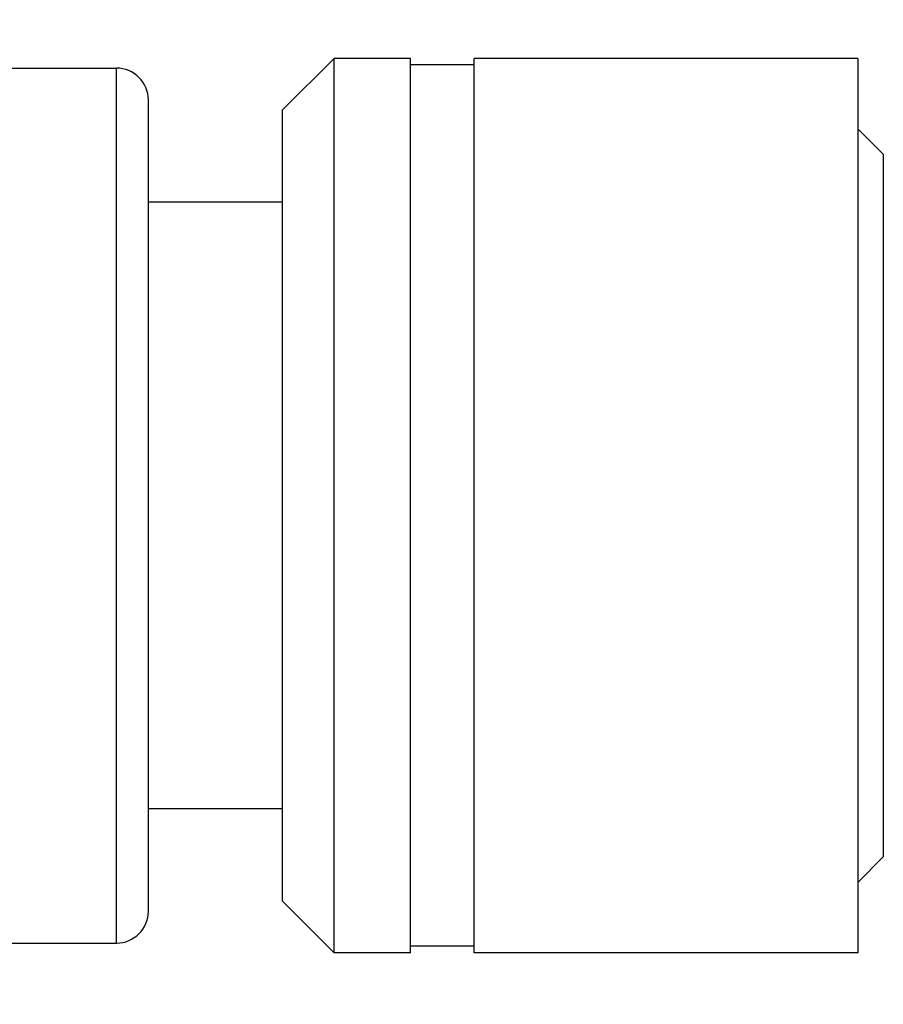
# Model space of a CAD drawing. Header units: inches. Extents: x 0 to 6721, y -3375 to 1330.
# Tile 65 of 196: x 4591 to 4604, y -1776 to -1761. Entities that reach past the tile are written whole.
import ezdxf

# ---------------------------------------------------------------- set-up
doc = ezdxf.new("R2010")
doc.units = ezdxf.units.IN
doc.header["$MEASUREMENT"] = 0
doc.layers.add('可見 (ISO)', color=7, linetype='Continuous', lineweight=25)
doc.layers.add('窄部可見 (ISO)', color=7, linetype='Continuous', lineweight=25)

msp = doc.modelspace()

# ---------------------------------------------------------------- linework, layer by layer
at = {"layer": '可見 (ISO)'}
for p, q in [((4594.787, -1762.21), (4595.592, -1761.405)), ((4595.592, -1775.405), (4595.592, -1761.405)), ((4596.787, -1761.405), (4595.592, -1761.405)), ((4596.787, -1775.405), (4596.787, -1761.405)), ((4597.787, -1761.505), (4596.787, -1761.505)), ((4597.787, -1775.405), (4597.787, -1761.405)), ((4603.787, -1761.405), (4597.787, -1761.405)), ((4603.787, -1761.405), (4603.787, -1775.405)), ((4584.941, -1761.555), (4592.187, -1761.555)), ((4592.687, -1774.755), (4592.687, -1762.055)), ((4594.787, -1774.6), (4594.787, -1762.21)), ((4604.187, -1762.905), (4603.787, -1762.505)), ((4604.187, -1762.905), (4604.187, -1773.905)), ((4594.787, -1763.655), (4592.687, -1763.655)), ((4594.787, -1773.155), (4592.687, -1773.155)), ((4604.187, -1773.905), (4603.787, -1774.305)), ((4594.787, -1774.6), (4595.592, -1775.405)), ((4584.941, -1775.255), (4592.187, -1775.255)), ((4597.787, -1775.305), (4596.787, -1775.305)), ((4596.787, -1775.405), (4595.592, -1775.405)), ((4603.787, -1775.405), (4597.787, -1775.405))]:
    msp.add_line(p, q, dxfattribs=at)
for centre, start, end in [((4592.187, -1762.055), 0, 90), ((4592.187, -1774.755), 270, 0)]:
    msp.add_arc(centre, 0.5, start, end, dxfattribs=at)
msp.add_ellipse((4696.43, -1768.405), major_axis=(0, 91.487), ratio=0.999849, start_param=1.315007, end_param=1.826585, dxfattribs=at)
at = {"layer": '窄部可見 (ISO)'}
msp.add_line((4592.187, -1775.255), (4592.187, -1761.555), dxfattribs=at)

doc.saveas('drawing.dxf')
